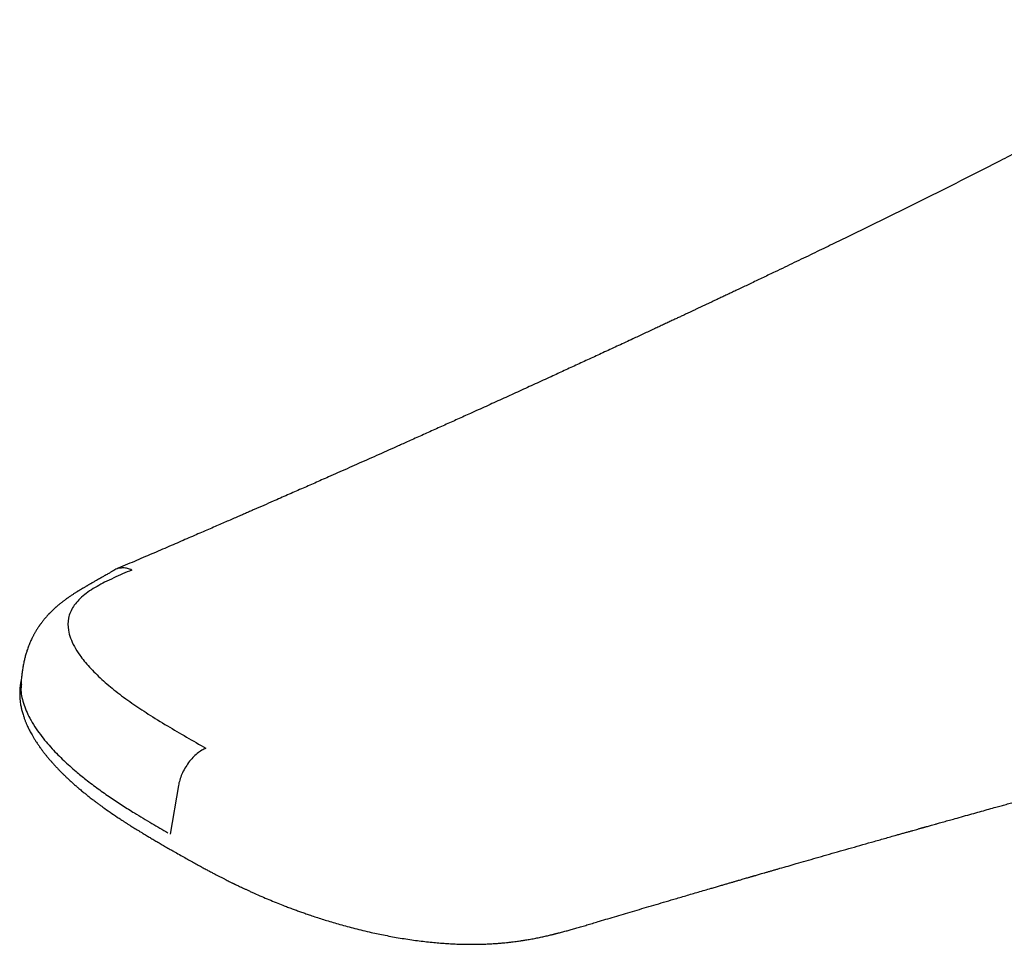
# Model space of a CAD drawing. Header units: millimetres. Extents: x 8 to 722, y 12 to 747.
# Tile 12 of 36: x 530 to 573, y 297 to 337. Entities that reach past the tile are written whole.
import ezdxf

# ---------------------------------------------------------------- set-up
doc = ezdxf.new("R2010")
doc.units = ezdxf.units.MM

msp = doc.modelspace()

# ---------------------------------------------------------------- linework, layer by layer
at = {"color": 7, "linetype": 'Continuous', "lineweight": 30}
for p, q in [((537.226, 303.735), (536.863, 301.627)), ((537.018, 300.878), (537.02, 300.877))]:
    msp.add_line(p, q, dxfattribs=at)
for points, knots in [([(584.188, 337.027), (584.157, 337.012), (584.066, 336.966), (583.923, 336.892), (583.761, 336.808), (583.614, 336.731), (583.482, 336.66), (583.364, 336.597), (583.26, 336.54), (583.168, 336.49), (583.089, 336.446), (583.022, 336.409), (582.966, 336.377), (582.908, 336.345), (582.85, 336.312), (582.783, 336.274), (582.712, 336.234), (582.629, 336.186), (582.536, 336.134), (582.436, 336.076), (582.329, 336.014), (582.197, 335.938), (582.039, 335.847), (581.853, 335.739), (581.657, 335.626), (581.466, 335.515), (581.281, 335.409), (581.105, 335.307), (580.923, 335.202), (580.633, 335.036), (580.241, 334.812), (579.749, 334.533), (579.262, 334.26), (578.783, 333.993), (578.309, 333.731), (577.719, 333.408), (577.009, 333.024), (576.177, 332.578), (575.346, 332.138), (574.513, 331.702), (573.677, 331.269), (572.582, 330.706), (571.222, 330.015), (569.592, 329.197), (567.95, 328.384), (566.726, 327.785), (565.928, 327.397), (565.558, 327.218), (565.18, 327.035), (564.794, 326.849), (564.399, 326.658), (563.995, 326.464), (563.582, 326.266), (563.22, 326.093), (562.91, 325.945), (562.655, 325.823), (562.399, 325.701), (562.148, 325.581), (561.904, 325.466), (561.676, 325.357), (561.463, 325.256), (561.263, 325.162), (561.074, 325.072), (560.894, 324.987), (560.728, 324.909), (560.575, 324.836), (560.435, 324.77), (560.301, 324.707), (560.171, 324.646), (560.043, 324.585), (559.918, 324.526), (559.798, 324.47), (559.681, 324.415), (559.563, 324.359), (559.437, 324.3), (559.302, 324.237), (559.158, 324.169), (559.006, 324.098), (558.845, 324.022), (558.676, 323.943), (558.497, 323.859), (558.31, 323.772), (558.115, 323.681), (557.826, 323.546), (557.447, 323.369), (556.929, 323.128), (556.366, 322.866), (555.76, 322.585), (555.166, 322.31), (554.581, 322.04), (554.002, 321.774), (553.388, 321.492), (552.739, 321.194), (552.055, 320.882), (551.371, 320.57), (550.683, 320.257), (550.036, 319.964), (549.432, 319.69), (548.87, 319.437), (548.303, 319.182), (547.734, 318.926), (547.206, 318.689), (546.722, 318.472), (546.279, 318.275), (545.841, 318.079), (545.407, 317.886), (544.979, 317.696), (544.56, 317.51), (544.152, 317.329), (543.783, 317.166), (543.451, 317.019), (543.154, 316.888), (542.862, 316.759), (542.569, 316.63), (542.272, 316.5), (541.968, 316.366), (541.658, 316.23), (541.314, 316.079), (540.934, 315.913), (540.605, 315.769), (540.355, 315.66), (540.185, 315.586), (540.009, 315.509), (539.811, 315.423), (539.59, 315.327), (539.345, 315.22), (539.086, 315.108), (538.814, 314.989), (538.529, 314.866), (538.23, 314.736), (537.918, 314.601), (537.593, 314.461), (537.254, 314.314), (536.902, 314.163), (536.537, 314.005), (536.165, 313.845), (535.788, 313.684), (535.406, 313.52), (535.013, 313.351), (534.713, 313.223), (534.544, 313.151), (534.51, 313.137)], [0, 0, 0, 0, 0.001888, 0.005469, 0.00879, 0.011846, 0.014586, 0.017065, 0.01928, 0.021233, 0.022924, 0.024353, 0.02554, 0.02661, 0.028108, 0.029383, 0.030998, 0.03283, 0.034881, 0.037148, 0.03955, 0.042057, 0.046015, 0.050209, 0.054641, 0.05931, 0.063146, 0.06713, 0.071261, 0.075454, 0.086656, 0.09765, 0.108442, 0.119035, 0.129432, 0.13964, 0.157692, 0.17559, 0.193334, 0.210954, 0.228564, 0.246175, 0.279792, 0.313405, 0.347018, 0.380634, 0.388029, 0.395478, 0.403094, 0.41088, 0.418835, 0.42696, 0.435255, 0.44372, 0.448765, 0.453868, 0.45903, 0.464108, 0.468965, 0.473602, 0.477771, 0.481744, 0.485521, 0.489102, 0.492487, 0.495438, 0.498223, 0.500863, 0.503447, 0.505983, 0.50847, 0.51091, 0.513116, 0.515447, 0.517951, 0.520626, 0.523473, 0.526491, 0.529681, 0.533043, 0.536577, 0.540282, 0.544159, 0.548146, 0.557456, 0.566629, 0.578819, 0.590757, 0.602443, 0.61389, 0.625235, 0.636519, 0.649977, 0.663345, 0.67663, 0.690011, 0.703577, 0.714366, 0.725269, 0.736287, 0.747355, 0.758304, 0.766922, 0.775458, 0.783913, 0.792287, 0.800562, 0.80863, 0.816473, 0.82409, 0.829917, 0.835604, 0.841155, 0.846732, 0.852427, 0.85824, 0.864172, 0.870223, 0.877981, 0.885925, 0.889097, 0.892304, 0.89565, 0.899172, 0.903597, 0.908271, 0.913196, 0.918371, 0.923797, 0.929473, 0.935399, 0.941576, 0.948003, 0.954681, 0.961609, 0.968787, 0.975785, 0.983005, 0.990447, 0.998112, 1, 1, 1, 1]), ([(534.401, 313.078), (534.4, 313.078), (534.387, 313.069), (534.357, 313.051), (534.311, 313.022), (534.258, 312.99), (534.198, 312.955), (534.127, 312.914), (534.05, 312.87), (533.954, 312.815), (533.856, 312.759), (533.755, 312.702), (533.651, 312.643), (533.561, 312.592), (533.491, 312.553), (533.452, 312.531), (533.422, 312.513), (533.396, 312.498), (533.368, 312.483), (533.336, 312.464), (533.298, 312.442), (533.26, 312.42), (533.221, 312.398), (533.182, 312.375), (533.139, 312.35), (533.099, 312.326), (533.064, 312.305), (533.038, 312.29), (533.015, 312.276), (532.991, 312.262), (532.962, 312.244), (532.929, 312.224), (532.897, 312.205), (532.87, 312.188), (532.844, 312.172), (532.818, 312.156), (532.786, 312.136), (532.746, 312.11), (532.699, 312.08), (532.646, 312.046), (532.592, 312.01), (532.537, 311.973), (532.484, 311.937), (532.429, 311.898), (532.374, 311.859), (532.325, 311.824), (532.286, 311.795), (532.249, 311.767), (532.21, 311.738), (532.172, 311.708), (532.134, 311.679), (532.098, 311.65), (532.06, 311.619), (532.023, 311.589), (531.987, 311.559), (531.957, 311.533), (531.933, 311.512), (531.915, 311.497), (531.899, 311.483), (531.88, 311.466), (531.853, 311.442), (531.82, 311.411), (531.785, 311.378), (531.751, 311.346), (531.72, 311.317), (531.692, 311.288), (531.664, 311.26), (531.637, 311.233), (531.613, 311.208), (531.586, 311.18), (531.551, 311.143), (531.51, 311.097), (531.465, 311.047), (531.42, 310.994), (531.375, 310.94), (531.334, 310.889), (531.301, 310.846), (531.27, 310.805), (531.243, 310.769), (531.22, 310.737), (531.203, 310.714), (531.187, 310.691), (531.169, 310.664), (531.146, 310.631), (531.116, 310.586), (531.082, 310.532), (531.047, 310.475), (531.015, 310.422), (530.986, 310.371), (530.959, 310.323), (530.934, 310.278), (530.909, 310.23), (530.876, 310.165), (530.837, 310.085), (530.794, 309.99), (530.754, 309.896), (530.716, 309.8), (530.679, 309.701), (530.647, 309.608), (530.619, 309.522), (530.595, 309.442), (530.572, 309.36), (530.55, 309.278), (530.53, 309.195), (530.51, 309.109), (530.492, 309.019), (530.474, 308.927), (530.458, 308.833), (530.443, 308.738), (530.43, 308.644), (530.419, 308.55), (530.408, 308.452), (530.399, 308.348), (530.391, 308.243), (530.387, 308.17), (530.385, 308.132), (530.385, 308.128)], [0, 0, 0, 0, 0.000231, 0.014095, 0.028141, 0.042447, 0.05743, 0.073287, 0.092602, 0.11033, 0.134669, 0.153428, 0.17261, 0.197642, 0.206553, 0.214027, 0.220341, 0.224326, 0.229553, 0.236022, 0.242982, 0.251196, 0.258099, 0.265422, 0.2735, 0.282527, 0.288381, 0.293195, 0.297022, 0.301371, 0.306943, 0.313639, 0.319722, 0.32496, 0.329007, 0.333869, 0.339887, 0.346638, 0.356472, 0.365962, 0.376191, 0.387256, 0.396379, 0.405879, 0.418572, 0.427062, 0.433731, 0.440548, 0.44828, 0.455859, 0.462492, 0.469666, 0.476062, 0.482931, 0.490234, 0.497423, 0.5019, 0.50529, 0.507903, 0.511351, 0.516846, 0.523845, 0.531576, 0.538499, 0.54458, 0.549829, 0.555707, 0.560922, 0.565567, 0.570512, 0.577768, 0.587159, 0.596744, 0.606113, 0.616537, 0.625862, 0.633328, 0.639431, 0.646901, 0.651643, 0.655435, 0.658517, 0.662723, 0.66844, 0.675294, 0.684856, 0.694059, 0.702154, 0.709711, 0.71711, 0.723871, 0.730218, 0.738009, 0.752359, 0.764742, 0.777967, 0.791542, 0.803985, 0.817808, 0.828282, 0.837786, 0.848944, 0.859596, 0.86923, 0.880152, 0.891914, 0.902943, 0.914456, 0.926375, 0.938054, 0.948677, 0.960509, 0.973663, 0.986573, 0.998332, 1, 1, 1, 1]), ([(535.2, 313.104), (535.068, 313.047), (534.803, 312.934), (534.405, 312.758), (534.031, 312.579), (533.56, 312.328), (533.056, 311.989), (532.623, 311.526), (532.42, 311.018), (532.418, 310.551), (532.531, 310.137), (532.696, 309.776), (532.96, 309.356), (533.351, 308.876), (533.882, 308.352), (534.503, 307.829), (535.178, 307.328), (535.931, 306.827), (536.728, 306.337), (537.573, 305.844), (538.14, 305.52), (538.424, 305.358)], [0, 0, 0, 0, 0.031187, 0.062344, 0.09519, 0.124565, 0.186985, 0.249299, 0.311722, 0.374427, 0.414618, 0.456288, 0.499723, 0.56091, 0.624631, 0.685972, 0.749677, 0.808991, 0.874499, 0.937223, 1, 1, 1, 1]), ([(535.199, 313.104), (535.138, 313.128), (535.014, 313.177), (534.826, 313.202), (534.642, 313.185), (534.498, 313.141), (534.426, 313.089), (534.404, 313.073)], [0, 0, 0, 0, 0.213079, 0.435826, 0.665703, 0.899227, 1, 1, 1, 1]), ([(537.019, 300.877), (537.02, 300.876), (537.104, 300.829), (537.265, 300.737), (537.5, 300.604), (537.724, 300.479), (537.935, 300.361), (538.129, 300.254), (538.306, 300.157), (538.468, 300.069), (538.62, 299.988), (538.762, 299.913), (538.893, 299.845), (539.019, 299.78), (539.137, 299.719), (539.247, 299.663), (539.344, 299.614), (539.425, 299.574), (539.493, 299.54), (539.543, 299.516), (539.578, 299.498), (539.6, 299.488), (539.618, 299.479), (539.636, 299.47), (539.658, 299.459), (539.682, 299.447), (539.72, 299.429), (539.772, 299.404), (539.841, 299.371), (539.923, 299.331), (540.018, 299.287), (540.127, 299.236), (540.248, 299.18), (540.381, 299.119), (540.581, 299.029), (540.842, 298.914), (541.159, 298.779), (541.468, 298.652), (541.738, 298.545), (541.969, 298.456), (542.163, 298.382), (542.352, 298.312), (542.538, 298.245), (542.724, 298.18), (542.928, 298.109), (543.155, 298.033), (543.407, 297.952), (543.673, 297.868), (543.955, 297.783), (544.254, 297.697), (544.57, 297.609), (544.902, 297.522), (545.25, 297.436), (545.587, 297.358), (545.911, 297.287), (546.219, 297.224), (546.538, 297.164), (546.867, 297.106), (547.199, 297.053), (547.531, 297.005), (547.856, 296.964), (548.171, 296.929), (548.476, 296.9), (548.77, 296.877), (549.052, 296.859), (549.321, 296.846), (549.579, 296.838), (549.824, 296.834), (550.056, 296.834), (550.275, 296.836), (550.49, 296.842), (550.699, 296.85), (550.9, 296.862), (551.087, 296.874), (551.258, 296.888), (551.416, 296.903), (551.566, 296.919), (551.709, 296.935), (551.844, 296.952), (551.961, 296.968), (552.049, 296.98), (552.117, 296.99), (552.176, 296.999), (552.249, 297.01), (552.335, 297.024), (552.43, 297.04), (552.533, 297.059), (552.645, 297.079), (552.756, 297.101), (552.865, 297.122), (552.967, 297.144), (553.069, 297.165), (553.168, 297.187), (553.266, 297.209), (553.358, 297.23), (553.439, 297.25), (553.506, 297.266), (553.558, 297.279), (553.599, 297.289), (553.641, 297.299), (553.692, 297.312), (553.761, 297.33), (553.842, 297.351), (553.935, 297.375), (554.059, 297.408), (554.215, 297.451), (554.406, 297.505), (554.608, 297.563), (554.822, 297.626), (555.047, 297.693), (555.285, 297.764), (555.57, 297.85), (555.902, 297.949), (556.281, 298.061), (556.669, 298.176), (557.068, 298.294), (557.476, 298.415), (557.895, 298.538), (558.323, 298.665), (558.788, 298.801), (559.29, 298.949), (559.831, 299.107), (560.259, 299.232), (560.565, 299.321), (560.742, 299.373), (560.91, 299.422), (561.067, 299.468), (561.214, 299.511), (561.351, 299.55), (561.483, 299.589), (561.607, 299.625), (561.724, 299.659), (561.829, 299.689), (561.921, 299.716), (562, 299.739), (562.067, 299.758), (562.122, 299.774), (562.16, 299.785), (562.185, 299.792), (562.201, 299.797), (562.218, 299.802), (562.244, 299.81), (562.28, 299.82), (562.332, 299.835), (562.401, 299.855), (562.485, 299.879), (562.582, 299.907), (562.693, 299.939), (562.818, 299.976), (562.952, 300.014), (563.091, 300.054), (563.233, 300.096), (563.445, 300.157), (563.729, 300.238), (564.107, 300.347), (564.517, 300.465), (564.96, 300.592), (565.416, 300.723), (565.887, 300.857), (566.367, 300.994), (566.856, 301.133), (567.354, 301.275), (567.864, 301.419), (568.262, 301.532), (568.547, 301.612), (568.71, 301.658), (568.866, 301.702), (569.011, 301.743), (569.144, 301.781), (569.263, 301.814), (569.358, 301.841), (569.431, 301.861), (569.485, 301.877), (569.532, 301.89), (569.569, 301.9), (569.599, 301.909), (569.625, 301.916), (569.655, 301.925), (569.698, 301.937), (569.756, 301.953), (569.831, 301.974), (569.919, 301.999), (570.021, 302.027), (570.137, 302.06), (570.255, 302.093), (570.375, 302.127), (570.494, 302.16), (570.617, 302.195), (570.741, 302.229), (570.864, 302.264), (571.069, 302.321), (571.353, 302.4), (571.709, 302.5), (572.051, 302.595), (572.378, 302.686), (572.668, 302.767), (572.926, 302.838), (573.158, 302.903), (573.392, 302.968), (573.635, 303.035), (573.908, 303.111), (574.213, 303.195), (574.551, 303.288), (574.902, 303.385), (575.207, 303.469), (575.46, 303.539), (575.657, 303.593), (575.851, 303.646), (576.037, 303.697), (576.212, 303.745), (576.38, 303.791), (576.54, 303.835), (576.692, 303.877), (576.832, 303.915), (576.945, 303.946), (577.036, 303.971), (577.105, 303.99), (577.167, 304.006), (577.219, 304.021), (577.258, 304.031), (577.288, 304.04), (577.314, 304.047), (577.344, 304.055), (577.381, 304.065), (577.424, 304.077), (577.477, 304.091), (577.54, 304.108), (577.614, 304.128), (577.692, 304.15), (577.821, 304.185), (578.006, 304.235), (578.25, 304.302), (578.51, 304.372), (578.785, 304.447), (579.076, 304.526), (579.366, 304.605), (579.655, 304.683), (579.938, 304.759), (580.225, 304.837), (580.514, 304.915), (581.08, 305.068), (581.881, 305.283), (582.915, 305.56), (583.705, 305.77), (584.291, 305.926), (584.673, 306.027), (585.045, 306.126), (585.406, 306.222), (585.707, 306.301), (585.951, 306.366), (586.14, 306.415), (586.325, 306.464), (586.507, 306.512), (586.685, 306.559), (586.859, 306.605), (587.014, 306.645), (587.146, 306.68), (587.253, 306.708), (587.346, 306.733), (587.425, 306.753), (587.491, 306.771), (587.548, 306.786), (587.603, 306.8), (587.664, 306.816), (587.743, 306.837), (587.842, 306.863), (587.963, 306.894), (588.095, 306.929), (588.237, 306.966), (588.411, 307.011), (588.623, 307.066), (588.874, 307.132), (589.141, 307.201), (589.424, 307.275), (589.724, 307.352), (590.04, 307.434), (590.373, 307.52), (590.722, 307.61), (591.087, 307.704), (591.469, 307.802), (591.868, 307.904), (592.305, 308.015), (592.775, 308.135), (593.27, 308.261), (593.758, 308.385), (594.311, 308.525), (594.925, 308.681), (595.599, 308.851), (596.26, 309.016), (596.906, 309.177), (597.372, 309.291), (597.662, 309.362), (597.781, 309.39), (597.894, 309.418), (597.995, 309.442), (598.084, 309.463), (598.16, 309.481), (598.222, 309.496), (598.267, 309.507), (598.298, 309.514), (598.318, 309.519), (598.341, 309.524), (598.373, 309.531), (598.416, 309.542), (598.469, 309.554), (598.529, 309.568), (598.592, 309.583), (598.656, 309.598), (598.719, 309.612), (598.809, 309.633), (598.927, 309.66), (599.083, 309.696), (599.254, 309.734), (599.442, 309.775), (599.597, 309.809), (599.712, 309.834), (599.781, 309.849), (599.837, 309.861), (599.88, 309.87), (599.912, 309.876), (599.937, 309.882), (599.966, 309.888), (600.004, 309.896), (600.051, 309.906), (600.107, 309.917), (600.168, 309.93), (600.232, 309.943), (600.296, 309.956), (600.36, 309.969), (600.418, 309.981), (600.469, 309.991), (600.513, 309.999), (600.553, 310.007), (600.589, 310.014), (600.62, 310.021), (600.651, 310.027), (600.685, 310.033), (600.726, 310.041), (600.777, 310.051), (600.832, 310.062), (600.886, 310.072), (600.935, 310.081), (600.977, 310.089), (601.015, 310.097), (601.05, 310.103), (601.084, 310.11), (601.117, 310.116), (601.151, 310.122), (601.188, 310.129), (601.232, 310.137), (601.282, 310.146), (601.335, 310.156), (601.399, 310.167), (601.468, 310.18), (601.543, 310.193), (601.612, 310.205), (601.677, 310.216), (601.742, 310.227), (601.794, 310.236), (601.835, 310.243), (601.865, 310.248), (601.896, 310.253), (601.931, 310.259), (601.973, 310.266), (602.011, 310.272), (602.039, 310.276), (602.056, 310.279), (602.071, 310.281), (602.087, 310.284), (602.105, 310.287), (602.118, 310.289), (602.123, 310.29), (602.125, 310.29), (602.125, 310.29), (602.125, 310.29)], [0, 0, 0, 0, 0.000045, 0.004131, 0.008007, 0.011673, 0.015129, 0.018374, 0.021165, 0.023779, 0.026217, 0.028478, 0.030562, 0.03247, 0.034424, 0.036149, 0.037646, 0.038916, 0.039957, 0.04077, 0.041231, 0.041564, 0.041799, 0.042073, 0.0424, 0.042779, 0.043208, 0.044111, 0.045165, 0.04637, 0.04783, 0.049462, 0.051269, 0.053249, 0.055389, 0.060137, 0.064708, 0.069102, 0.073319, 0.07608, 0.07876, 0.08136, 0.083878, 0.086349, 0.088919, 0.092092, 0.095423, 0.098911, 0.102556, 0.106428, 0.110462, 0.114658, 0.119017, 0.123537, 0.127202, 0.130967, 0.134832, 0.138799, 0.142869, 0.146812, 0.150699, 0.154454, 0.158074, 0.161563, 0.16492, 0.168143, 0.171233, 0.174189, 0.17701, 0.179697, 0.182251, 0.184952, 0.187485, 0.189852, 0.192051, 0.194082, 0.195945, 0.197936, 0.199714, 0.201279, 0.202631, 0.203202, 0.203988, 0.204992, 0.206152, 0.207434, 0.208838, 0.210366, 0.211982, 0.213427, 0.214861, 0.216284, 0.217696, 0.219096, 0.220474, 0.221681, 0.222652, 0.223412, 0.223962, 0.224444, 0.225297, 0.226263, 0.227564, 0.229001, 0.230513, 0.233315, 0.236332, 0.239566, 0.243016, 0.246682, 0.250563, 0.25466, 0.260677, 0.266863, 0.27321, 0.279718, 0.286388, 0.293221, 0.300215, 0.307372, 0.315975, 0.324801, 0.333849, 0.336898, 0.339791, 0.342519, 0.345082, 0.34748, 0.349713, 0.351782, 0.353892, 0.355798, 0.3575, 0.358997, 0.36029, 0.361379, 0.362264, 0.362944, 0.363249, 0.363483, 0.363707, 0.364116, 0.364725, 0.365448, 0.366691, 0.368063, 0.369564, 0.371428, 0.373459, 0.375656, 0.37794, 0.380255, 0.3826, 0.388248, 0.394065, 0.401006, 0.408173, 0.415567, 0.42318, 0.430991, 0.438856, 0.446911, 0.455156, 0.463591, 0.466275, 0.468971, 0.471513, 0.473827, 0.476007, 0.477937, 0.479618, 0.480603, 0.481476, 0.482237, 0.48285, 0.4833, 0.483663, 0.484139, 0.484737, 0.485727, 0.486935, 0.488361, 0.490006, 0.491869, 0.493951, 0.49574, 0.497664, 0.499683, 0.501684, 0.50366, 0.505612, 0.511594, 0.517331, 0.522823, 0.528069, 0.533069, 0.536826, 0.540476, 0.544233, 0.548122, 0.552145, 0.55736, 0.562783, 0.568413, 0.574251, 0.577392, 0.58059, 0.583727, 0.586695, 0.589493, 0.592121, 0.594744, 0.597172, 0.599407, 0.601449, 0.602633, 0.60374, 0.604757, 0.605597, 0.606246, 0.606641, 0.60702, 0.607501, 0.608084, 0.60877, 0.609557, 0.610616, 0.611811, 0.613065, 0.614352, 0.618002, 0.621897, 0.626037, 0.630423, 0.635054, 0.639929, 0.644294, 0.648836, 0.653438, 0.658026, 0.662601, 0.680444, 0.696199, 0.71179, 0.717975, 0.72403, 0.729913, 0.735623, 0.74116, 0.744192, 0.74717, 0.750093, 0.752962, 0.755777, 0.758537, 0.761188, 0.763099, 0.764788, 0.766257, 0.767505, 0.768531, 0.769346, 0.770201, 0.771161, 0.772225, 0.773927, 0.775841, 0.777945, 0.780168, 0.782506, 0.786199, 0.790145, 0.794346, 0.798801, 0.80351, 0.808473, 0.813691, 0.819163, 0.824889, 0.830869, 0.837103, 0.843592, 0.851412, 0.85914, 0.866771, 0.874303, 0.885023, 0.895536, 0.905842, 0.915939, 0.925685, 0.927576, 0.929458, 0.93124, 0.932818, 0.934193, 0.935365, 0.936335, 0.937101, 0.937478, 0.937776, 0.938049, 0.938535, 0.939261, 0.940076, 0.94105, 0.942048, 0.943041, 0.944028, 0.945009, 0.9473, 0.94957, 0.95238, 0.955334, 0.958433, 0.959697, 0.960777, 0.961672, 0.962381, 0.962807, 0.963149, 0.963599, 0.964191, 0.96494, 0.965837, 0.966845, 0.967861, 0.96888, 0.969901, 0.970925, 0.971651, 0.972363, 0.973007, 0.973579, 0.974078, 0.974518, 0.975048, 0.975708, 0.976541, 0.977493, 0.978381, 0.979167, 0.979851, 0.980434, 0.981013, 0.981561, 0.982097, 0.98262, 0.983215, 0.983936, 0.98479, 0.98571, 0.986578, 0.987945, 0.989173, 0.990319, 0.991428, 0.992555, 0.993641, 0.994174, 0.994702, 0.995233, 0.995872, 0.996653, 0.997556, 0.997983, 0.998273, 0.998592, 0.998982, 0.9994, 0.999803, 0.999952, 0.999984, 1, 1, 1, 1]), ([(530.399, 308.346), (530.399, 308.345), (530.395, 308.329), (530.388, 308.299), (530.38, 308.257), (530.372, 308.216), (530.364, 308.168), (530.355, 308.114), (530.347, 308.05), (530.34, 307.984), (530.334, 307.912), (530.33, 307.841), (530.328, 307.779), (530.328, 307.729), (530.328, 307.684), (530.329, 307.637), (530.331, 307.588), (530.334, 307.54), (530.338, 307.493), (530.342, 307.446), (530.348, 307.395), (530.357, 307.328), (530.369, 307.248), (530.386, 307.16), (530.403, 307.076), (530.423, 306.994), (530.446, 306.908), (530.473, 306.817), (530.501, 306.731), (530.528, 306.655), (530.551, 306.593), (530.572, 306.538), (530.593, 306.487), (530.615, 306.434), (530.641, 306.374), (530.675, 306.298), (530.717, 306.211), (530.765, 306.116), (530.814, 306.024), (530.857, 305.946), (530.895, 305.88), (530.928, 305.825), (530.962, 305.768), (530.998, 305.71), (531.038, 305.648), (531.08, 305.583), (531.124, 305.518), (531.167, 305.456), (531.208, 305.398), (531.244, 305.349), (531.273, 305.308), (531.297, 305.277), (531.317, 305.25), (531.339, 305.221), (531.364, 305.188), (531.396, 305.147), (531.433, 305.1), (531.473, 305.05), (531.515, 304.998), (531.56, 304.944), (531.602, 304.893), (531.641, 304.848), (531.674, 304.81), (531.702, 304.778), (531.726, 304.75), (531.747, 304.727), (531.769, 304.702), (531.797, 304.671), (531.833, 304.631), (531.875, 304.585), (531.92, 304.538), (531.965, 304.49), (532.01, 304.443), (532.055, 304.396), (532.1, 304.35), (532.14, 304.31), (532.173, 304.277), (532.199, 304.251), (532.22, 304.231), (532.237, 304.214), (532.254, 304.198), (532.275, 304.177), (532.304, 304.149), (532.34, 304.114), (532.383, 304.073), (532.457, 304.004), (532.558, 303.91), (532.684, 303.798), (532.797, 303.699), (532.895, 303.615), (532.978, 303.545), (533.054, 303.482), (533.121, 303.427), (533.182, 303.377), (533.239, 303.332), (533.297, 303.285), (533.362, 303.234), (533.437, 303.176), (533.523, 303.109), (533.62, 303.036), (533.726, 302.957), (533.836, 302.875), (534.012, 302.747), (534.253, 302.577), (534.489, 302.417), (534.647, 302.312), (534.725, 302.261), (534.793, 302.216), (534.852, 302.178), (534.901, 302.146), (534.941, 302.12), (534.977, 302.097), (535.014, 302.074), (535.059, 302.045), (535.114, 302.01), (535.18, 301.968), (535.255, 301.921), (535.34, 301.868), (535.437, 301.808), (535.547, 301.741), (535.67, 301.666), (535.806, 301.584), (535.956, 301.495), (536.118, 301.399), (536.294, 301.296), (536.479, 301.188), (536.673, 301.076), (536.852, 300.973), (536.969, 300.906), (537.018, 300.878)], [0, 0, 0, 0, 0.000214, 0.004285, 0.008448, 0.012396, 0.01613, 0.02273, 0.028796, 0.03588, 0.04382, 0.051894, 0.058624, 0.064087, 0.068453, 0.073725, 0.079572, 0.08493, 0.089718, 0.095145, 0.100723, 0.107116, 0.118005, 0.128006, 0.137489, 0.146766, 0.156731, 0.167416, 0.178573, 0.186938, 0.194304, 0.200788, 0.206574, 0.212403, 0.219667, 0.227855, 0.239513, 0.251194, 0.262214, 0.27275, 0.279424, 0.286159, 0.292999, 0.299961, 0.307483, 0.315761, 0.323913, 0.331626, 0.3389, 0.345525, 0.350044, 0.353959, 0.357269, 0.360466, 0.364566, 0.369935, 0.376029, 0.3824, 0.389045, 0.395965, 0.403158, 0.408676, 0.413547, 0.417768, 0.421337, 0.424255, 0.426892, 0.431056, 0.436392, 0.442657, 0.449002, 0.455356, 0.461604, 0.467859, 0.474117, 0.479818, 0.483982, 0.487452, 0.490227, 0.492308, 0.494303, 0.496919, 0.500804, 0.505553, 0.511168, 0.517648, 0.534176, 0.54986, 0.564677, 0.575433, 0.585423, 0.59434, 0.602185, 0.609148, 0.615588, 0.621899, 0.629278, 0.63781, 0.647494, 0.658329, 0.670291, 0.682546, 0.694688, 0.727497, 0.759448, 0.768263, 0.776194, 0.783148, 0.789126, 0.794128, 0.798091, 0.801307, 0.804922, 0.809121, 0.814884, 0.821477, 0.828898, 0.83729, 0.8469, 0.857734, 0.869791, 0.883071, 0.897574, 0.913299, 0.930245, 0.948411, 0.966657, 0.985989, 1, 1, 1, 1]), ([(530.404, 308.127), (530.395, 308.07), (530.357, 307.808), (530.479, 307.312), (530.705, 306.756), (530.976, 306.299), (531.215, 305.956), (531.468, 305.638), (531.726, 305.345), (531.982, 305.077), (532.321, 304.746), (532.723, 304.388), (533.144, 304.045), (533.47, 303.792), (533.738, 303.593), (534.007, 303.401), (534.274, 303.216), (534.538, 303.039), (534.8, 302.868), (535.058, 302.704), (535.478, 302.443), (536.045, 302.103), (536.534, 301.818), (536.765, 301.684)], [0, 0, 0, 0, 0.026191, 0.119444, 0.214776, 0.26807, 0.31808, 0.364802, 0.40821, 0.448274, 0.48498, 0.558267, 0.613024, 0.64572, 0.677577, 0.708591, 0.738758, 0.768076, 0.79655, 0.824181, 0.850968, 0.929652, 1, 1, 1, 1]), ([(538.424, 305.358), (538.363, 305.33), (538.237, 305.273), (538.042, 305.134), (537.848, 304.953), (537.666, 304.735), (537.505, 304.49), (537.376, 304.233), (537.279, 303.978), (537.243, 303.815), (537.226, 303.735)], [0, 0, 0, 0, 0.116931, 0.240315, 0.36845, 0.499159, 0.629988, 0.758469, 0.882392, 1, 1, 1, 1])]:
    msp.add_open_spline(points, degree=3, knots=knots, dxfattribs=at)

doc.saveas('drawing.dxf')
